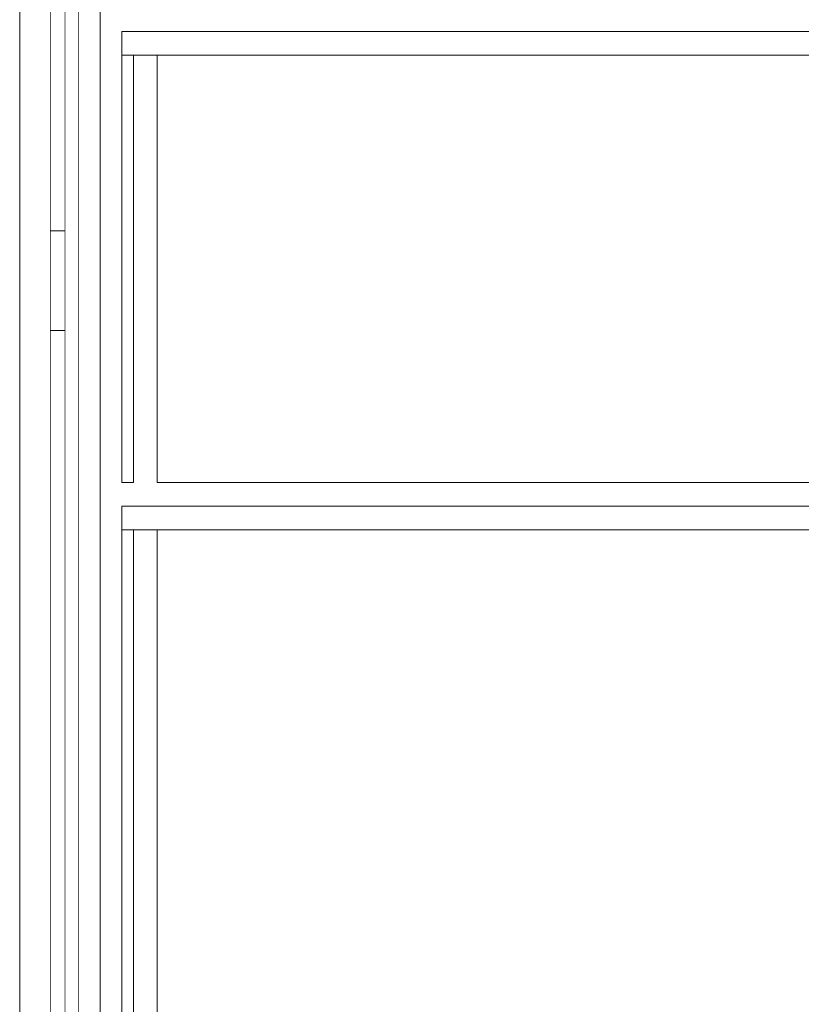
# Model space of a CAD drawing. Header units: millimetres. Extents: x -30280 to 100171, y -17460 to 4378.
# Tile 157 of 256: x 68875 to 69205, y -9515 to -9100. Entities that reach past the tile are written whole.
import ezdxf

# ---------------------------------------------------------------- set-up
doc = ezdxf.new("R2010")
doc.units = ezdxf.units.MM
doc.header["$MEASUREMENT"] = 0
doc.linetypes.add('Wipeout_Contour', pattern=[1000, 0, -1000])
doc.layers.add('Nuevo_08_E_Envans secs', color=7, linetype='Continuous')
doc.layers.add('Nuevo_09_EI_Mobiliari cuines', color=7, linetype='Continuous')
for name, color, linetype, lineweight in [('Nuevo_08_E_Envans secs_Pluma_Nº__1', 7, 'Continuous', 5), ('Nuevo_09_EI_Mobiliari cuines_Pluma_Nº__1', 7, 'Continuous', 5), ('Nuevo_09_EI_Mobiliari cuines_Pluma_Nº__24', 252, 'Continuous', 5)]:
    doc.layers.add(name, color=color, linetype=linetype, lineweight=lineweight)

# ---------------------------------------------------------------- blocks, each defined once
blk = doc.blocks.new('Elem Sección_246_3', base_point=(91863.52, -13459.98))
at = {"layer": 'Nuevo_08_E_Envans secs_Pluma_Nº__1', "color": 7, "linetype": 'Continuous', "lineweight": 5}
for p, q in [((68888.1, -6509.98), (68888.1, -9807.98)), ((68894.1, -6509.98), (68894.1, -9807.98)), ((68900.1, -8947.98), (68900.1, -9691.98))]:
    blk.add_line(p, q, dxfattribs=at)
at = {"layer": 'Nuevo_08_E_Envans secs_Pluma_Nº__1', "color": 7, "linetype": 'Continuous', "lineweight": 5, "flags": 128}
blk.add_lwpolyline([(68875.1, -6159.98), (68875.1, -6199.98), (68875.1, -6219.98), (68875.1, -6509.98), (68875.1, -9807.98)], dxfattribs=at)
blk = doc.blocks.new('Elem Sección_279_3', base_point=(91863.52, -13459.98))
at = {"color": 254, "linetype": 'Wipeout_Contour', "lineweight": 0, "ltscale": 7487471.554038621}
blk.add_wipeout([(68900.1, -7606.31), (69280.1, -7606.31), (69280.1, -7607.31), (69298.1, -7607.31), (69298.1, -7753.43), (69318.1, -7753.43), (69318.1, -7730.31), (69328.1, -7730.31), (69328.1, -7880.31), (69318.1, -7880.31), (69318.1, -7857.18), (69298.1, -7857.18), (69298.1, -7892.23), (69323.1, -7892.23), (69323.97, -7892.3), (69324.81, -7892.53), (69325.6, -7892.9), (69326.32, -7893.4), (69326.93, -7894.01), (69327.43, -7894.73), (69327.8, -7895.52), (69328.03, -7896.36), (69328.1, -7897.23), (69328.03, -7898.09), (69327.8, -7898.94), (69327.43, -7899.73), (69326.93, -7900.44), (69326.32, -7901.06), (69325.6, -7901.56), (69324.81, -7901.92), (69323.97, -7902.15), (69323.1, -7902.23), (69298.1, -7902.23), (69298.1, -7937.1), (69318.1, -7937.1), (69318.1, -7913.98), (69328.1, -7913.98), (69328.1, -8009.98), (69500.1, -8009.98), (69500.1, -8034.98), (69435.1, -8034.98), (69435.1, -8909.98), (69440.1, -8909.98), (69440.1, -8035.48), (69500.1, -8035.48), (69500.1, -9014.98), (69503.1, -9014.98), (69503.97, -9015.05), (69504.81, -9015.28), (69505.6, -9015.65), (69506.32, -9016.15), (69506.93, -9016.76), (69507.43, -9017.48), (69507.8, -9018.27), (69508.03, -9019.11), (69508.1, -9019.98), (69508.03, -9020.84), (69507.8, -9021.69), (69507.43, -9022.48), (69506.93, -9023.19), (69506.32, -9023.81), (69505.6, -9024.31), (69504.81, -9024.67), (69503.97, -9024.9), (69503.1, -9024.98), (69500.1, -9024.98), (69500.1, -9114.98), (69481.1, -9114.98), (69481.1, -9119.98), (69505.1, -9119.98), (69505.1, -9118.48), (69511.1, -9118.48), (69511.1, -9119.98), (69530.1, -9119.98), (69530.1, -9129.98), (69511.1, -9129.98), (69511.1, -9418.48), (69505.1, -9418.48), (69505.1, -9395.98), (69500.1, -9395.98), (69500.1, -9504.98), (69503.1, -9504.98), (69503.97, -9505.05), (69504.81, -9505.28), (69505.6, -9505.65), (69506.32, -9506.15), (69506.93, -9506.76), (69507.43, -9507.48), (69507.8, -9508.27), (69508.03, -9509.11), (69508.1, -9509.98), (69508.03, -9510.84), (69507.8, -9511.69), (69507.43, -9512.48), (69506.93, -9513.19), (69506.32, -9513.81), (69505.6, -9514.31), (69504.81, -9514.67), (69503.97, -9514.9), (69503.1, -9514.98), (69500.1, -9514.98), (69500.1, -9719.98), (69470.1, -9719.98), (69470.1, -9807.98), (69876.46, -9807.98), (69876.46, -7362.98), (68900.1, -7362.98)], dxfattribs=at).dxf.layer = 'Nuevo_08_E_Envans secs'
at = {"color": 254, "linetype": 'Wipeout_Contour', "lineweight": 0, "ltscale": 277961.554637}
blk.add_wipeout([(68888.1, -9188.98), (68894.1, -9188.98), (68894.1, -9023.48), (68888.1, -9023.48)], dxfattribs=at).dxf.layer = 'Nuevo_08_E_Envans secs'
at = {"color": 254, "linetype": 'Wipeout_Contour', "lineweight": 0, "ltscale": 278185.151542}
blk.add_wipeout([(68888.1, -9807.98), (68894.1, -9807.98), (68894.1, -9230.98), (68888.1, -9230.98)], dxfattribs=at).dxf.layer = 'Nuevo_08_E_Envans secs'
blk = doc.blocks.new('Elem Sección_344_3', base_point=(91863.52, -13459.98))
at = {"color": 254, "linetype": 'Wipeout_Contour', "lineweight": 0, "ltscale": 278027.001171}
blk.add_wipeout([(68888.1, -9230.26), (68888.1, -9230.98), (68894.1, -9230.98), (68894.1, -9230.26)], dxfattribs=at).dxf.layer = 'Nuevo_09_EI_Mobiliari cuines'
at = {"color": 254, "linetype": 'Wipeout_Contour', "lineweight": 0, "ltscale": 278026.253995}
blk.add_wipeout([(68888.1, -9228.16), (68888.1, -9230.26), (68894.1, -9230.26), (68894.1, -9228.16)], dxfattribs=at).dxf.layer = 'Nuevo_09_EI_Mobiliari cuines'
at = {"layer": 'Nuevo_09_EI_Mobiliari cuines_Pluma_Nº__1', "color": 7, "linetype": 'Continuous', "lineweight": 5}
blk.add_line((68894.1, -9230.98), (68888.1, -9230.98), dxfattribs=at)
at = {"color": 254, "linetype": 'Wipeout_Contour', "lineweight": 0, "ltscale": 278024.810852}
blk.add_wipeout([(68888.1, -9224.82), (68888.1, -9228.16), (68894.1, -9228.16), (68894.1, -9224.82)], dxfattribs=at).dxf.layer = 'Nuevo_09_EI_Mobiliari cuines'
at = {"color": 254, "linetype": 'Wipeout_Contour', "lineweight": 0, "ltscale": 278022.770654}
blk.add_wipeout([(68888.1, -9220.48), (68888.1, -9224.82), (68894.1, -9224.82), (68894.1, -9220.48)], dxfattribs=at).dxf.layer = 'Nuevo_09_EI_Mobiliari cuines'
at = {"color": 254, "linetype": 'Wipeout_Contour', "lineweight": 0, "ltscale": 278020.273061}
blk.add_wipeout([(68888.1, -9215.41), (68888.1, -9220.48), (68894.1, -9220.48), (68894.1, -9215.41)], dxfattribs=at).dxf.layer = 'Nuevo_09_EI_Mobiliari cuines'
at = {"color": 254, "linetype": 'Wipeout_Contour', "lineweight": 0, "ltscale": 278017.488787}
blk.add_wipeout([(68888.1, -9209.98), (68888.1, -9215.41), (68894.1, -9215.41), (68894.1, -9209.98)], dxfattribs=at).dxf.layer = 'Nuevo_09_EI_Mobiliari cuines'
at = {"color": 254, "linetype": 'Wipeout_Contour', "lineweight": 0, "ltscale": 278014.607908}
blk.add_wipeout([(68888.1, -9204.54), (68888.1, -9209.98), (68894.1, -9209.98), (68894.1, -9204.54)], dxfattribs=at).dxf.layer = 'Nuevo_09_EI_Mobiliari cuines'
at = {"color": 254, "linetype": 'Wipeout_Contour', "lineweight": 0, "ltscale": 278011.826762}
blk.add_wipeout([(68888.1, -9199.48), (68888.1, -9204.54), (68894.1, -9204.54), (68894.1, -9199.48)], dxfattribs=at).dxf.layer = 'Nuevo_09_EI_Mobiliari cuines'
at = {"color": 254, "linetype": 'Wipeout_Contour', "lineweight": 0, "ltscale": 278009.334551}
blk.add_wipeout([(68888.1, -9195.13), (68888.1, -9199.48), (68894.1, -9199.48), (68894.1, -9195.13)], dxfattribs=at).dxf.layer = 'Nuevo_09_EI_Mobiliari cuines'
at = {"color": 254, "linetype": 'Wipeout_Contour', "lineweight": 0, "ltscale": 278007.30057}
blk.add_wipeout([(68888.1, -9191.79), (68888.1, -9195.13), (68894.1, -9195.13), (68894.1, -9191.79)], dxfattribs=at).dxf.layer = 'Nuevo_09_EI_Mobiliari cuines'
at = {"color": 254, "linetype": 'Wipeout_Contour', "lineweight": 0, "ltscale": 278005.862821}
blk.add_wipeout([(68888.1, -9189.69), (68888.1, -9191.79), (68894.1, -9191.79), (68894.1, -9189.69)], dxfattribs=at).dxf.layer = 'Nuevo_09_EI_Mobiliari cuines'
at = {"color": 254, "linetype": 'Wipeout_Contour', "lineweight": 0, "ltscale": 278005.118757}
blk.add_wipeout([(68888.1, -9188.98), (68888.1, -9189.69), (68894.1, -9189.69), (68894.1, -9188.98)], dxfattribs=at).dxf.layer = 'Nuevo_09_EI_Mobiliari cuines'
at = {"layer": 'Nuevo_09_EI_Mobiliari cuines_Pluma_Nº__1', "color": 7, "linetype": 'Continuous', "lineweight": 5}
blk.add_line((68894.1, -9188.98), (68888.1, -9188.98), dxfattribs=at)
blk = doc.blocks.new('Elem Sección_345_3', base_point=(91863.52, -13459.98))
at = {"color": 254, "linetype": 'Wipeout_Contour', "lineweight": 0, "ltscale": 278132.117263}
blk.add_wipeout([(68900.1, -8947.98), (68900.1, -9691.98), (68909.1, -9691.98), (68909.1, -8947.98)], dxfattribs=at).dxf.layer = 'Nuevo_09_EI_Mobiliari cuines'
at = {"color": 254, "linetype": 'Wipeout_Contour', "lineweight": 0, "ltscale": 278130.588657}
blk.add_wipeout([(68918.1, -9294.98), (68923.1, -9294.98), (68923.1, -9114.98), (68918.1, -9114.98)], dxfattribs=at).dxf.layer = 'Nuevo_09_EI_Mobiliari cuines'
at = {"color": 254, "linetype": 'Wipeout_Contour', "lineweight": 0, "ltscale": 279224.944817}
blk.add_wipeout([(68933.1, -9294.98), (69460.1, -9294.98), (69460.1, -9114.98), (68933.1, -9114.98)], dxfattribs=at).dxf.layer = 'Nuevo_09_EI_Mobiliari cuines'
at = {"color": 254, "linetype": 'Wipeout_Contour', "lineweight": 0, "ltscale": 278287.77059}
blk.add_wipeout([(68918.1, -9676.98), (68923.1, -9676.98), (68923.1, -9314.98), (68918.1, -9314.98)], dxfattribs=at).dxf.layer = 'Nuevo_09_EI_Mobiliari cuines'
at = {"color": 254, "linetype": 'Wipeout_Contour', "lineweight": 0, "ltscale": 279381.51338}
blk.add_wipeout([(68933.1, -9676.98), (69460.1, -9676.98), (69460.1, -9314.98), (68933.1, -9314.98)], dxfattribs=at).dxf.layer = 'Nuevo_09_EI_Mobiliari cuines'
at = {"layer": 'Nuevo_09_EI_Mobiliari cuines_Pluma_Nº__24', "color": 252, "linetype": 'Continuous', "lineweight": 5}
for p, q in [((68909.1, -8947.98), (68909.1, -9691.98)), ((68923.1, -9294.98), (68918.1, -9294.98)), ((69460.1, -9294.98), (68933.1, -9294.98))]:
    blk.add_line(p, q, dxfattribs=at)
at = {"color": 254, "linetype": 'Wipeout_Contour', "lineweight": 0, "ltscale": 279145.120637}
blk.add_wipeout([(68918.1, -9114.98), (69460.1, -9114.98), (69460.1, -9104.98), (68918.1, -9104.98)], dxfattribs=at).dxf.layer = 'Nuevo_09_EI_Mobiliari cuines'
at = {"color": 254, "linetype": 'Wipeout_Contour', "lineweight": 0, "ltscale": 279250.681475}
blk.add_wipeout([(69460.1, -9304.98), (68918.1, -9304.98), (68918.1, -9314.98), (69460.1, -9314.98)], dxfattribs=at).dxf.layer = 'Nuevo_09_EI_Mobiliari cuines'
at = {"layer": 'Nuevo_09_EI_Mobiliari cuines_Pluma_Nº__1', "color": 7, "linetype": 'Continuous', "lineweight": 5}
for p, q in [((68918.1, -9114.98), (68923.1, -9114.98)), ((68933.1, -9114.98), (69460.1, -9114.98)), ((68918.1, -9314.98), (68923.1, -9314.98)), ((68933.1, -9314.98), (69460.1, -9314.98))]:
    blk.add_line(p, q, dxfattribs=at)
at = {"layer": 'Nuevo_09_EI_Mobiliari cuines_Pluma_Nº__24', "color": 252, "linetype": 'Continuous', "lineweight": 5}
for p, q in [((68918.1, -9104.98), (68918.1, -9294.98)), ((69460.1, -9104.98), (68918.1, -9104.98)), ((68923.1, -9114.98), (68923.1, -9294.98)), ((68933.1, -9114.98), (68923.1, -9114.98)), ((68933.1, -9114.98), (68933.1, -9294.98)), ((68918.1, -9304.98), (68918.1, -9676.98)), ((69460.1, -9304.98), (68918.1, -9304.98)), ((68923.1, -9314.98), (68923.1, -9676.98)), ((68933.1, -9314.98), (68923.1, -9314.98)), ((68933.1, -9314.98), (68933.1, -9676.98))]:
    blk.add_line(p, q, dxfattribs=at)

msp = doc.modelspace()

# ---------------------------------------------------------------- block references
at = {"layer": 'Nuevo_08_E_Envans secs', "lineweight": 0}
msp.add_blockref('Elem Sección_246_3', (91863.52, -13459.98), dxfattribs=at)

# ---------------------------------------------------------------- next in the draw order: block references
msp.add_blockref('Elem Sección_279_3', (91863.52, -13459.98), dxfattribs=at)

# ---------------------------------------------------------------- next in the draw order: block references
at = {"layer": 'Nuevo_09_EI_Mobiliari cuines', "lineweight": 0}
msp.add_blockref('Elem Sección_344_3', (91863.52, -13459.98), dxfattribs=at)

# ---------------------------------------------------------------- next in the draw order: block references
msp.add_blockref('Elem Sección_345_3', (91863.52, -13459.98), dxfattribs=at)

doc.saveas('drawing.dxf')
